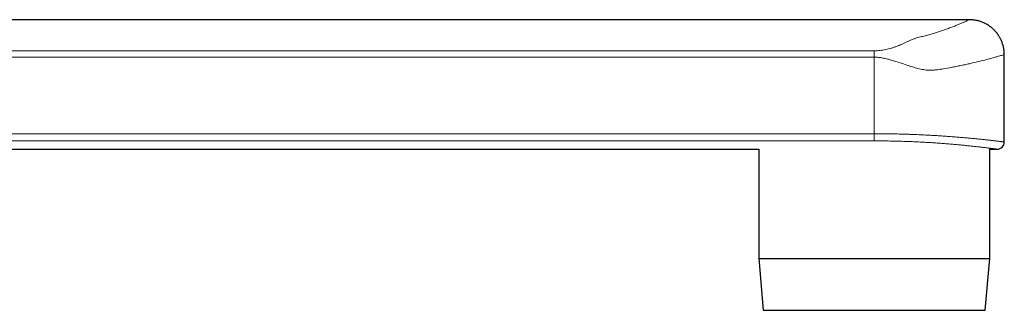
# Model space of a CAD drawing. Header units: millimetres. Extents: x 8 to 932, y 12 to 523.
# Tile 52 of 52: x 836 to 932, y 379 to 407. Entities that reach past the tile are written whole.
import ezdxf

# ---------------------------------------------------------------- set-up
doc = ezdxf.new("R2010")
doc.units = ezdxf.units.MM

msp = doc.modelspace()

# ---------------------------------------------------------------- linework, layer by layer
at = {"color": 7, "linetype": 'Continuous', "lineweight": 30}
for p, q in [((928.274, 407.442), (732.675, 407.442)), ((931.675, 395.542), (931.675, 404.042)), ((732.675, 394.842), (907.789, 394.842)), ((907.789, 394.842), (907.789, 384.196)), ((930.261, 384.196), (930.261, 394.842)), ((930.261, 394.842), (930.974, 394.842)), ((907.789, 384.196), (908.226, 379.164)), ((907.789, 384.196), (930.261, 384.196)), ((929.824, 379.164), (930.261, 384.196)), ((908.226, 379.164), (929.824, 379.164))]:
    msp.add_line(p, q, dxfattribs=at)
at = {"color": 252, "linetype": 'Continuous', "lineweight": 0}
for p, q in [((725.893, 404.415), (919.025, 404.415)), ((919.025, 403.795), (725.262, 403.795)), ((919.025, 403.795), (919.025, 396.345)), ((725.262, 396.345), (919.025, 396.345)), ((919.025, 396.345), (919.025, 395.652)), ((919.025, 395.652), (726.25, 395.652))]:
    msp.add_line(p, q, dxfattribs=at)
at = {"color": 7, "linetype": 'Continuous', "lineweight": 30}
msp.add_arc((930.975, 395.542), 0.7, 269.90316, 0.00594, dxfattribs=at)
at = {"color": 252, "linetype": 'Continuous', "lineweight": 0}
for points, knots in [([(919.025, 404.415), (919.213, 404.421), (919.601, 404.433), (920.066, 404.513), (920.428, 404.597), (920.702, 404.674), (920.976, 404.763), (921.222, 404.852), (921.443, 404.941), (921.648, 405.03), (921.88, 405.134), (922.138, 405.254), (922.4, 405.375), (922.641, 405.479), (922.84, 405.559), (923.114, 405.661), (923.506, 405.757), (923.998, 405.875), (924.441, 405.998), (924.875, 406.127), (925.282, 406.256), (925.666, 406.385), (926.065, 406.527), (926.468, 406.677), (926.861, 406.83), (927.208, 406.972), (927.509, 407.1), (927.806, 407.23), (928.062, 407.344), (928.243, 407.427), (928.264, 407.437), (928.274, 407.442)], [0, 0, 0, 0, 0.033704, 0.069357, 0.087627, 0.106821, 0.127056, 0.148431, 0.164277, 0.181293, 0.200964, 0.225686, 0.251646, 0.273462, 0.290872, 0.303893, 0.343198, 0.375581, 0.411226, 0.446595, 0.481462, 0.516642, 0.552241, 0.598871, 0.645426, 0.692121, 0.739168, 0.786731, 0.858124, 0.929236, 1, 1, 1, 1]), ([(931.675, 404.042), (931.67, 404.04), (931.66, 404.037), (931.574, 404.012), (931.435, 403.971), (931.234, 403.914), (930.96, 403.837), (930.588, 403.732), (930.083, 403.596), (929.425, 403.428), (928.827, 403.285), (928.384, 403.184), (928.166, 403.136), (927.941, 403.087), (927.711, 403.038), (927.475, 402.989), (927.234, 402.94), (926.987, 402.891), (926.559, 402.807), (925.987, 402.701), (925.407, 402.61), (925.042, 402.561), (924.85, 402.539), (924.687, 402.524), (924.554, 402.515), (924.314, 402.514), (923.931, 402.558), (923.412, 402.661), (922.883, 402.804), (922.314, 402.985), (921.726, 403.181), (921.159, 403.368), (920.708, 403.508), (920.29, 403.626), (919.876, 403.716), (919.439, 403.782), (919.159, 403.791), (919.025, 403.795)], [0, 0, 0, 0, 0.040541, 0.082457, 0.125001, 0.168188, 0.212032, 0.262706, 0.319254, 0.381689, 0.45002, 0.466121, 0.482224, 0.498328, 0.514433, 0.530539, 0.546646, 0.562754, 0.578862, 0.629015, 0.668194, 0.680796, 0.691646, 0.700746, 0.708102, 0.713724, 0.740443, 0.770802, 0.798226, 0.826367, 0.863212, 0.893057, 0.91675, 0.934301, 0.958201, 0.980052, 1, 1, 1, 1]), ([(919.025, 396.345), (919.141, 396.345), (919.373, 396.345), (919.72, 396.343), (920.068, 396.34), (920.415, 396.336), (920.763, 396.33), (921.107, 396.324), (921.449, 396.316), (921.794, 396.307), (922.142, 396.296), (922.496, 396.285), (922.846, 396.272), (923.188, 396.258), (923.52, 396.244), (923.843, 396.228), (924.163, 396.212), (924.479, 396.196), (924.79, 396.178), (925.097, 396.16), (925.4, 396.141), (925.703, 396.121), (926.005, 396.1), (926.307, 396.078), (926.603, 396.056), (926.888, 396.034), (927.162, 396.012), (927.426, 395.99), (927.684, 395.968), (927.936, 395.946), (928.18, 395.924), (928.417, 395.902), (928.648, 395.88), (928.875, 395.858), (929.097, 395.835), (929.315, 395.813), (929.524, 395.791), (929.722, 395.77), (929.907, 395.75), (930.082, 395.731), (930.248, 395.713), (930.406, 395.695), (930.555, 395.677), (930.696, 395.661), (930.826, 395.646), (930.949, 395.631), (931.065, 395.617), (931.174, 395.604), (931.271, 395.592), (931.357, 395.582), (931.432, 395.573), (931.495, 395.565), (931.549, 395.558), (931.594, 395.552), (931.629, 395.548), (931.655, 395.545), (931.67, 395.543), (931.676, 395.542), (931.675, 395.542), (931.674, 395.542)], [0, 0, 0, 0, 0.017472, 0.034944, 0.05247, 0.069996, 0.087624, 0.105266, 0.122622, 0.139991, 0.158364, 0.176736, 0.195171, 0.213606, 0.231078, 0.24855, 0.266075, 0.2836, 0.301072, 0.318544, 0.336069, 0.353594, 0.371954, 0.390314, 0.408735, 0.427156, 0.444716, 0.462275, 0.479889, 0.497502, 0.515062, 0.532621, 0.550235, 0.567848, 0.586302, 0.604755, 0.623271, 0.641787, 0.659402, 0.677016, 0.694684, 0.712353, 0.730125, 0.74791, 0.765408, 0.782919, 0.801445, 0.819971, 0.838561, 0.85715, 0.874669, 0.892188, 0.909761, 0.927333, 0.944852, 0.962371, 0.979944, 0.997517, 1, 1, 1, 1]), ([(930.974, 394.842), (930.974, 394.842), (930.974, 394.842), (930.963, 394.844), (930.942, 394.847), (930.911, 394.851), (930.871, 394.856), (930.822, 394.863), (930.765, 394.87), (930.699, 394.879), (930.623, 394.889), (930.539, 394.9), (930.446, 394.912), (930.343, 394.925), (930.229, 394.94), (930.104, 394.955), (929.969, 394.972), (929.827, 394.99), (929.679, 395.008), (929.525, 395.026), (929.363, 395.045), (929.193, 395.065), (929.014, 395.085), (928.828, 395.106), (928.636, 395.127), (928.433, 395.149), (928.219, 395.172), (927.993, 395.195), (927.759, 395.218), (927.522, 395.242), (927.281, 395.264), (927.038, 395.287), (926.789, 395.309), (926.532, 395.331), (926.27, 395.353), (926.002, 395.375), (925.73, 395.396), (925.449, 395.417), (925.158, 395.438), (924.855, 395.458), (924.547, 395.478), (924.239, 395.497), (923.934, 395.515), (923.631, 395.531), (923.324, 395.547), (923.013, 395.561), (922.697, 395.575), (922.38, 395.588), (922.062, 395.599), (921.737, 395.61), (921.403, 395.62), (921.061, 395.628), (920.716, 395.635), (920.374, 395.641), (920.035, 395.646), (919.699, 395.649), (919.362, 395.651), (919.137, 395.651), (919.025, 395.652)], [0, 0, 0, 0, 0.011584, 0.030149, 0.048778, 0.067406, 0.08501, 0.102613, 0.12027, 0.137928, 0.155687, 0.173461, 0.190948, 0.208449, 0.226953, 0.245457, 0.264023, 0.282589, 0.300221, 0.317852, 0.335538, 0.353223, 0.37101, 0.388811, 0.406327, 0.423856, 0.442387, 0.460919, 0.479512, 0.498106, 0.515772, 0.533437, 0.551157, 0.568876, 0.5867, 0.604537, 0.622086, 0.639647, 0.658229, 0.676811, 0.695458, 0.714104, 0.731641, 0.749177, 0.766768, 0.78436, 0.802055, 0.819765, 0.837184, 0.854616, 0.873076, 0.891535, 0.910059, 0.928583, 0.946408, 0.964233, 0.982116, 1, 1, 1, 1])]:
    msp.add_open_spline(points, degree=3, knots=knots, dxfattribs=at)
at = {"color": 7, "linetype": 'Continuous', "lineweight": 30}
msp.add_open_spline([(931.675, 404.042), (931.674, 404.111), (931.671, 404.247), (931.653, 404.448), (931.624, 404.641), (931.585, 404.827), (931.538, 405.003), (931.484, 405.169), (931.425, 405.324), (931.365, 405.464), (931.304, 405.588), (931.245, 405.699), (931.186, 405.8), (931.128, 405.893), (931.072, 405.976), (931.019, 406.051), (930.968, 406.118), (930.916, 406.184), (930.859, 406.253), (930.794, 406.326), (930.72, 406.405), (930.638, 406.487), (930.547, 406.573), (930.446, 406.66), (930.336, 406.747), (930.217, 406.834), (930.088, 406.92), (929.952, 407.001), (929.812, 407.076), (929.668, 407.145), (929.516, 407.209), (929.356, 407.267), (929.189, 407.319), (929.015, 407.362), (928.836, 407.397), (928.652, 407.423), (928.465, 407.439), (928.338, 407.441), (928.275, 407.442)], degree=3, knots=[0, 0, 0, 0, 0.0386735, 0.0764401, 0.1131439, 0.1486394, 0.182793, 0.2154841, 0.2466059, 0.276065, 0.3009827, 0.3244523, 0.3464327, 0.3668897, 0.3857955, 0.4028323, 0.4183347, 0.4333431, 0.4498973, 0.4683946, 0.4885454, 0.5103421, 0.5337718, 0.5588155, 0.5849574, 0.6125978, 0.6416949, 0.6721976, 0.7010965, 0.731053, 0.7620063, 0.793888, 0.8266225, 0.8601274, 0.894314, 0.9290881, 0.9643509, 1, 1, 1, 1], dxfattribs=at)
at = {"color": 252, "linetype": 'Continuous', "lineweight": 0}
msp.add_open_spline([(919.025, 403.795), (919.025, 403.858), (919.025, 403.985), (919.025, 404.161), (919.025, 404.313), (919.025, 404.381), (919.025, 404.415)], degree=3, dxfattribs=at)

doc.saveas('drawing.dxf')
